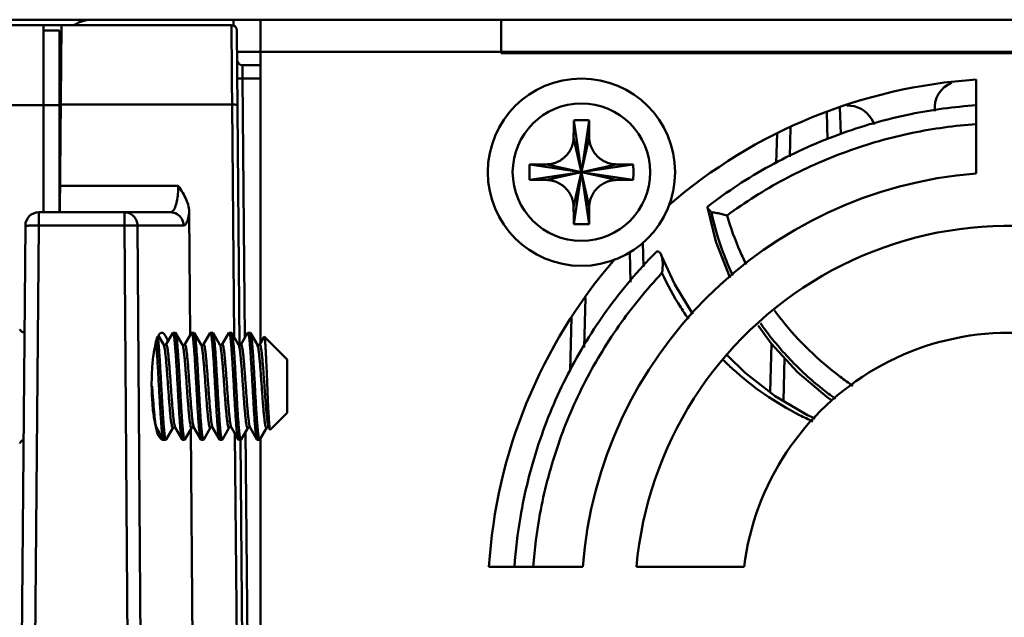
# Model space of a CAD drawing. Header units: millimetres. Extents: x -630 to -92, y 209 to 969.
# Tile 7 of 24: x -239 to -203, y 452 to 474. Entities that reach past the tile are written whole.
import ezdxf

# ---------------------------------------------------------------- set-up
doc = ezdxf.new("R2010")
doc.units = ezdxf.units.MM
doc.header["$LTSCALE"] = 32.67
doc.linetypes.add('AM_ISO08W050', pattern=[18, 12, -1.5, 3, -1.5])
doc.layers.add('AM_10', color=7, linetype='AM_ISO08W050', lineweight=50)

msp = doc.modelspace()

# ---------------------------------------------------------------- linework, layer by layer
at = {"layer": 'AM_10', "color": 7, "linetype": 'Continuous'}
for p, q in [((-242.659, 474.482), (-163.247, 474.482)), ((-231.347, 474.482), (-231.347, 474.26)), ((-230.347, 462.393), (-230.347, 474.482)), ((-221.347, 474.482), (-221.347, 473.232)), ((-312.847, 474.282), (-231.43, 474.282)), ((-238.452, 467.282), (-238.452, 474.282)), ((-237.852, 474.082), (-238.452, 474.082)), ((-237.852, 467.282), (-237.852, 474.082)), ((-237.847, 467.282), (-237.786, 474.282)), ((-231.127, 462.33), (-231.23, 474.084)), ((-231.223, 473.282), (-173.472, 473.282)), ((-183.347, 473.232), (-221.347, 473.232)), ((-218.457, 473.282), (-218.458, 473.232)), ((-216.236, 473.232), (-216.238, 473.278)), ((-210.958, 473.232), (-210.957, 473.278)), ((-208.736, 473.232), (-208.738, 473.278)), ((-203.458, 473.232), (-203.457, 473.278)), ((-231.02, 472.782), (-230.347, 472.782)), ((-230.929, 462.596), (-231.014, 472.287)), ((-231.014, 472.287), (-230.347, 472.287)), ((-203.597, 472.242), (-203.597, 468.733)), ((-312.847, 471.282), (-237.852, 471.282)), ((-237.812, 471.308), (-231.405, 471.308)), ((-231.33, 462.621), (-231.405, 471.308)), ((-208.684, 471.218), (-208.657, 470.21)), ((-209.178, 471.013), (-209.152, 470.001)), ((-207.394, 470.568), (-207.511, 470.771)), ((-218.631, 466.844), (-218.064, 470.72)), ((-218.064, 466.844), (-218.631, 470.72)), ((-210.56, 469.357), (-210.531, 470.454)), ((-218.64, 467.49), (-218.055, 470.075)), ((-218.055, 467.49), (-218.64, 470.075)), ((-211.066, 469.126), (-211.037, 470.233)), ((-220.285, 468.499), (-216.409, 469.066)), ((-220.285, 469.066), (-216.409, 468.499)), ((-219.64, 468.49), (-217.055, 469.075)), ((-219.64, 469.075), (-217.055, 468.49)), ((-237.839, 468.273), (-233.422, 468.273)), ((-213.639, 467.471), (-213.637, 467.492)), ((-238.633, 467.282), (-238.633, 466.787)), ((-238.633, 467.282), (-233.709, 467.282)), ((-235.433, 466.787), (-235.433, 467.282)), ((-233.005, 467.255), (-232.972, 462.694)), ((-239.133, 466.787), (-239.343, 442.787)), ((-238.633, 466.787), (-238.839, 443.291)), ((-238.633, 466.787), (-235.433, 466.787)), ((-235.264, 443.291), (-235.433, 466.787)), ((-234.774, 443.291), (-234.942, 466.787)), ((-234.942, 466.787), (-233.219, 466.787)), ((-216.051, 466.149), (-216.027, 465.241)), ((-216.541, 465.795), (-216.512, 464.667)), ((-218.247, 462.224), (-218.198, 464.088)), ((-218.769, 461.371), (-218.717, 463.346)), ((-233.961, 462.33), (-234.158, 462.67)), ((-233.627, 462.773), (-233.884, 462.33)), ((-233.627, 462.773), (-233.616, 462.782)), ((-233.616, 462.782), (-233.529, 462.782)), ((-233.518, 462.773), (-233.529, 462.782)), ((-233.261, 462.33), (-233.518, 462.773)), ((-232.927, 462.773), (-233.184, 462.33)), ((-232.927, 462.773), (-232.916, 462.782)), ((-232.916, 462.782), (-232.829, 462.782)), ((-232.818, 462.773), (-232.829, 462.782)), ((-232.561, 462.33), (-232.818, 462.773)), ((-232.227, 462.773), (-232.484, 462.33)), ((-232.227, 462.773), (-232.216, 462.782)), ((-232.216, 462.782), (-232.129, 462.782)), ((-232.118, 462.773), (-232.129, 462.782)), ((-231.861, 462.33), (-232.118, 462.773)), ((-231.527, 462.773), (-231.784, 462.33)), ((-231.527, 462.773), (-231.516, 462.782)), ((-231.516, 462.782), (-231.429, 462.782)), ((-231.418, 462.773), (-231.429, 462.782)), ((-231.161, 462.33), (-231.418, 462.773)), ((-230.827, 462.773), (-231.084, 462.33)), ((-230.827, 462.773), (-230.816, 462.782)), ((-230.816, 462.782), (-230.729, 462.782)), ((-230.729, 462.782), (-230.718, 462.773)), ((-230.461, 462.33), (-230.718, 462.773)), ((-230.201, 462.636), (-230.208, 462.633)), ((-229.347, 461.782), (-230.201, 462.636)), ((-230.208, 462.633), (-230.384, 462.33)), ((-211.29, 460.557), (-211.243, 462.365)), ((-229.347, 459.782), (-229.347, 461.782)), ((-210.799, 460.233), (-210.757, 461.837)), ((-229.347, 459.782), (-229.979, 459.151)), ((-234.234, 459.234), (-233.977, 458.791)), ((-233.868, 458.791), (-233.611, 459.234)), ((-233.535, 459.236), (-233.534, 459.234)), ((-233.534, 459.234), (-233.277, 458.791)), ((-233.168, 458.791), (-232.911, 459.234)), ((-232.947, 459.171), (-232.887, 450.782)), ((-232.835, 459.236), (-232.834, 459.234)), ((-232.834, 459.234), (-232.577, 458.791)), ((-232.468, 458.791), (-232.211, 459.234)), ((-232.135, 459.236), (-232.134, 459.234)), ((-232.134, 459.234), (-231.877, 458.791)), ((-231.768, 458.791), (-231.511, 459.234)), ((-231.435, 459.236), (-231.434, 459.234)), ((-231.434, 459.234), (-231.177, 458.791)), ((-231.223, 450.438), (-231.298, 459)), ((-231.068, 458.791), (-230.811, 459.234)), ((-230.826, 450.782), (-230.899, 459.083)), ((-230.734, 459.234), (-230.477, 458.791)), ((-230.368, 458.791), (-230.111, 459.234)), ((-230.034, 459.234), (-229.987, 459.154)), ((-229.979, 459.151), (-229.987, 459.154)), ((-233.977, 458.791), (-233.966, 458.782)), ((-233.966, 458.782), (-233.879, 458.782)), ((-233.868, 458.791), (-233.879, 458.782)), ((-233.277, 458.791), (-233.266, 458.782)), ((-233.266, 458.782), (-233.179, 458.782)), ((-233.168, 458.791), (-233.179, 458.782)), ((-232.577, 458.791), (-232.566, 458.782)), ((-232.566, 458.782), (-232.479, 458.782)), ((-232.468, 458.791), (-232.479, 458.782)), ((-231.877, 458.791), (-231.866, 458.782)), ((-231.866, 458.782), (-231.779, 458.782)), ((-231.768, 458.791), (-231.779, 458.782)), ((-231.177, 458.791), (-231.166, 458.782)), ((-231.166, 458.782), (-231.079, 458.782)), ((-231.023, 450.435), (-231.096, 458.783)), ((-231.068, 458.791), (-231.079, 458.782)), ((-230.466, 458.782), (-230.477, 458.791)), ((-230.466, 458.782), (-230.379, 458.782)), ((-230.379, 458.782), (-230.368, 458.791)), ((-230.347, 458.827), (-230.347, 450.393)), ((-218.298, 454.032), (-221.807, 454.032)), ((-212.269, 454.032), (-216.291, 454.032))]:
    msp.add_line(p, q, dxfattribs=at)
for points in [[(-213.639, 467.471), (-213.32, 466.192), (-212.801, 464.852), (-212.788, 464.827)], [(-214.178, 463.478), (-214.856, 464.586), (-215.361, 465.681)], [(-211.74, 463.057), (-211.259, 462.383), (-210.271, 461.308), (-209.166, 460.371), (-208.968, 460.239)], [(-233.884, 462.33), (-233.888, 462.326), (-233.91, 462.313), (-233.943, 462.316), (-233.959, 462.328), (-233.96, 462.33)], [(-233.184, 462.33), (-233.188, 462.326), (-233.21, 462.313), (-233.243, 462.316), (-233.259, 462.328), (-233.26, 462.33)], [(-232.484, 462.33), (-232.488, 462.326), (-232.51, 462.313), (-232.543, 462.316), (-232.559, 462.328), (-232.56, 462.33)], [(-231.784, 462.33), (-231.788, 462.326), (-231.81, 462.313), (-231.843, 462.316), (-231.859, 462.328), (-231.86, 462.33)], [(-231.084, 462.33), (-231.087, 462.327), (-231.105, 462.315), (-231.139, 462.315), (-231.159, 462.328), (-231.16, 462.329)], [(-230.44, 462.315), (-230.459, 462.327), (-230.46, 462.329)], [(-230.384, 462.33), (-230.387, 462.327), (-230.407, 462.314), (-230.44, 462.315)], [(-209.613, 459.575), (-209.897, 459.7), (-211.106, 460.415), (-212.228, 461.279), (-212.906, 461.947)], [(-233.611, 459.234), (-233.609, 459.236), (-233.593, 459.248), (-233.56, 459.251), (-233.538, 459.239), (-233.535, 459.236)], [(-232.911, 459.234), (-232.909, 459.236), (-232.893, 459.248), (-232.86, 459.251)], [(-232.86, 459.251), (-232.838, 459.239), (-232.835, 459.236)], [(-232.211, 459.234), (-232.209, 459.236), (-232.193, 459.248), (-232.16, 459.251)], [(-232.16, 459.251), (-232.138, 459.239), (-232.135, 459.236)], [(-231.511, 459.234), (-231.509, 459.236), (-231.493, 459.248), (-231.46, 459.251)], [(-231.46, 459.251), (-231.438, 459.239), (-231.435, 459.236)], [(-230.811, 459.235), (-230.808, 459.238), (-230.786, 459.251), (-230.752, 459.248), (-230.735, 459.236), (-230.734, 459.234)], [(-230.111, 459.234), (-230.108, 459.237), (-230.092, 459.248), (-230.06, 459.251), (-230.037, 459.238), (-230.034, 459.235)]]:
    msp.add_lwpolyline(points, dxfattribs=at)
for radius in [3.5, 2.571]:
    msp.add_circle((-218.347, 468.782), radius, dxfattribs=at)
for centre, radius, start, end in [((-236.647, 473.282), 1.2, 90, 122.9462), ((-231.43, 474.082), 0.2, 0.5, 90), ((-231.02, 472.982), 0.2, 180.5, 270.0015), ((-202.347, 452.782), 19.5, 93.6753, 130.7807), ((-204.141, 471.194), 1, 111.2313, 187.3315), ((-208.377, 470.271), 1, 30, 92.6434), ((-202.347, 452.782), 16, 94.4808, 175.5192), ((-238.633, 466.782), 0.5, 90, 179.5), ((-202.347, 452.782), 14, 65.1225, 174.8775), ((-202.347, 452.782), 19.5, 139.1791, 176.3247), ((-239.147, 462.982), 0.2, 198, 263.8634), ((-202.347, 452.782), 10, 67.1808, 172.8192), ((-239.147, 458.582), 0.2, 106.3343, 162)]:
    msp.add_arc(centre, radius, start, end, dxfattribs=at)
for points, start_tangent, end_tangent in [([(-231.426, 473.885), (-231.429, 474.181), (-231.43, 474.282)], (-0.008145, 0.999967), (-0.008144, 0.999967)), ([(-231.417, 472.798), (-231.422, 473.413), (-231.426, 473.885)], (-0.008145, 0.999967), (-0.008145, 0.999967)), ([(-218.012, 473.232), (-218.01, 473.274)], (0.041557, 0.999136), (0.050455, 0.998726)), ([(-210.512, 473.232), (-210.51, 473.274)], (0.041557, 0.999136), (0.050455, 0.998726)), ([(-203.012, 473.232), (-203.01, 473.274)], (0.041557, 0.999136), (0.050455, 0.998726)), ([(-231.413, 472.285), (-231.417, 472.798)], (-0.008145, 0.999967), (-0.008145, 0.999967)), ([(-231.02, 472.745), (-231.02, 472.782)], (-0.012224, 0.999925), (-0.012238, 0.999925)), ([(-231.016, 472.471), (-231.018, 472.636), (-231.02, 472.745)], (-0.012215, 0.999925), (-0.012224, 0.999925)), ([(-231.412, 472.08), (-231.413, 472.285)], (-0.008145, 0.999967), (-0.008145, 0.999967)), ([(-231.014, 472.287), (-231.114, 472.286), (-231.187, 472.286), (-231.214, 472.287)], (-0.999962, -0.008726), (-0.008727, 0.999962)), ([(-231.014, 472.287), (-231.016, 472.471)], (-0.012222, 0.999925), (-0.012215, 0.999925)), ([(-231.405, 471.308), (-231.412, 472.08)], (-0.008145, 0.999967), (-0.008145, 0.999967)), ([(-231.405, 471.308), (-231.305, 471.309), (-231.232, 471.309), (-231.205, 471.308)], (0.999962, 0.008725), (0.008727, -0.999962)), ([(-213.637, 467.492), (-211.313, 469.013), (-208.754, 470.182), (-206.034, 470.954), (-203.599, 471.281)], (0.79333, 0.608791), (0.997725, 0.067418)), ([(-218.64, 470.075), (-218.638, 470.232), (-218.636, 470.397), (-218.634, 470.562), (-218.631, 470.72)], (0.011089, 0.999939), (0.017198, 0.999852)), ([(-218.631, 470.72), (-218.537, 470.721), (-218.442, 470.722), (-218.347, 470.722)], (0.999881, 0.015425), (1, 0)), ([(-218.347, 470.722), (-218.253, 470.722), (-218.158, 470.721), (-218.064, 470.72)], (1, 0), (0.999881, -0.015425)), ([(-218.064, 470.72), (-218.061, 470.562), (-218.059, 470.398), (-218.057, 470.233), (-218.055, 470.075)], (0.017198, -0.999852), (0.011089, -0.999939)), ([(-203.598, 470.579), (-205.977, 470.25), (-208.444, 469.549), (-210.775, 468.507), (-212.905, 467.164)], (-0.997547, -0.07), (-0.806129, -0.591739)), ([(-219.64, 469.075), (-219.497, 469.087), (-219.374, 469.116), (-219.269, 469.154), (-219.177, 469.199), (-219.092, 469.252), (-219.012, 469.313), (-218.937, 469.381), (-218.87, 469.456), (-218.812, 469.534), (-218.759, 469.623), (-218.71, 469.728), (-218.672, 469.843), (-218.648, 469.961), (-218.64, 470.075)], (0.999939, 0.011089), (0.011089, 0.999939)), ([(-218.055, 470.075), (-218.046, 469.961), (-218.023, 469.844), (-217.986, 469.73), (-217.938, 469.627), (-217.885, 469.537), (-217.826, 469.458), (-217.759, 469.383), (-217.685, 469.314), (-217.605, 469.253), (-217.52, 469.2), (-217.427, 469.155), (-217.321, 469.116), (-217.197, 469.087), (-217.055, 469.075)], (0.011089, -0.999939), (0.999939, -0.011089)), ([(-220.285, 468.499), (-220.287, 468.688), (-220.287, 468.877), (-220.285, 469.066)], (-0.015425, 0.999881), (0.015425, 0.999881)), ([(-220.285, 469.066), (-220.127, 469.068), (-219.963, 469.071), (-219.798, 469.073), (-219.64, 469.075)], (0.999852, 0.017198), (0.999939, 0.011089)), ([(-217.055, 469.075), (-216.897, 469.073), (-216.733, 469.071), (-216.568, 469.068), (-216.409, 469.066)], (0.999939, -0.011089), (0.999852, -0.017198)), ([(-216.409, 469.066), (-216.407, 468.877), (-216.407, 468.687), (-216.409, 468.499)], (0.015425, -0.999881), (-0.015425, -0.999881)), ([(-233.709, 467.282), (-233.616, 467.332), (-233.535, 467.475), (-233.472, 467.695), (-233.433, 467.969), (-233.422, 468.273)], (1, -0.000101), (-0.010771, 0.999942)), ([(-233.422, 468.273), (-233.251, 468.016), (-233.119, 467.759), (-233.035, 467.503), (-233.005, 467.255)], (0.585191, -0.810896), (0.007028, -0.999975)), ([(-219.64, 468.49), (-219.797, 468.491), (-219.962, 468.494), (-220.127, 468.496), (-220.285, 468.499)], (-0.999939, 0.011089), (-0.999852, 0.017198)), ([(-218.64, 467.49), (-218.648, 467.604), (-218.671, 467.721), (-218.709, 467.834), (-218.756, 467.938), (-218.81, 468.027), (-218.868, 468.106), (-218.935, 468.182), (-219.01, 468.25), (-219.09, 468.311), (-219.175, 468.364), (-219.268, 468.41), (-219.374, 468.448), (-219.497, 468.477), (-219.64, 468.49)], (-0.011089, 0.999939), (-0.999939, 0.011089)), ([(-217.055, 468.49), (-217.197, 468.477), (-217.321, 468.448), (-217.426, 468.41), (-217.517, 468.365), (-217.603, 468.313), (-217.683, 468.252), (-217.758, 468.183), (-217.825, 468.108), (-217.883, 468.03), (-217.936, 467.941), (-217.985, 467.837), (-218.023, 467.721), (-218.046, 467.604), (-218.055, 467.49)], (-0.999939, -0.011089), (-0.011089, -0.999939)), ([(-216.409, 468.499), (-216.567, 468.496), (-216.732, 468.494), (-216.896, 468.491), (-217.055, 468.49)], (-0.999852, -0.017198), (-0.999939, -0.011089)), ([(-218.631, 466.844), (-218.634, 467.002), (-218.636, 467.167), (-218.638, 467.331), (-218.64, 467.49)], (-0.017198, 0.999852), (-0.011089, 0.999939)), ([(-218.055, 467.49), (-218.057, 467.332), (-218.059, 467.167), (-218.061, 467.002), (-218.064, 466.844)], (-0.011089, -0.999939), (-0.017198, -0.999852)), ([(-213.486, 467.281), (-213.571, 467.373), (-213.627, 467.442), (-213.639, 467.471)], (-0.662982, 0.748635), (-0.190384, 0.98171)), ([(-235.433, 467.282), (-235.249, 467.246), (-235.09, 467.14), (-234.981, 466.978), (-234.942, 466.787)], (1, 0), (0.008557, -0.999963)), ([(-233.709, 467.282), (-233.465, 467.216), (-233.286, 467.035), (-233.219, 466.787)], (1, 0), (0.008557, -0.999963)), ([(-233.219, 466.787), (-233.138, 466.842), (-233.065, 467.003), (-233.005, 467.255)], (1, -0.000537), (0.177752, 0.984075)), ([(-212.905, 467.164), (-213.091, 467.214), (-213.288, 467.255), (-213.486, 467.281)], (-0.956701, 0.291071), (-0.995906, 0.090395)), ([(-213.486, 467.281), (-213.058, 465.8), (-212.69, 464.917)], (0.207316, -0.978274), (0.42329, -0.905994)), ([(-212.189, 465.335), (-212.415, 465.818), (-212.905, 467.164)], (-0.445707, 0.895179), (-0.278416, 0.960461)), ([(-238.633, 466.787), (-238.82, 466.788), (-238.983, 466.788), (-239.095, 466.788), (-239.133, 466.787)], (-0.999962, 0.008726), (-0.008727, -0.999962)), ([(-235.433, 466.787), (-235.215, 466.788), (-235.037, 466.788), (-234.942, 466.787)], (0.999974, 0.007154), (0.999336, -0.036442)), ([(-218.347, 466.842), (-218.442, 466.842), (-218.537, 466.843), (-218.631, 466.844)], (-1, 0), (-0.999881, 0.015425)), ([(-218.064, 466.844), (-218.158, 466.843), (-218.253, 466.842), (-218.347, 466.842)], (-0.999881, -0.015425), (-1, 0)), ([(-220.85, 454.035), (-220.629, 455.892), (-219.948, 458.623), (-218.855, 461.23), (-217.381, 463.639), (-215.568, 465.785)], (0.06771, 0.997705), (0.701347, 0.71282)), ([(-215.568, 465.785), (-215.556, 465.795), (-215.544, 465.804), (-215.533, 465.812)], (0.772313, 0.635242), (0.799922, 0.600104)), ([(-215.533, 465.812), (-215.498, 465.818), (-215.462, 465.81), (-215.427, 465.786), (-215.392, 465.744), (-215.361, 465.682), (-215.361, 465.681)], (0.942504, 0.334196), (0.367684, -0.929951)), ([(-215.361, 465.681), (-215.335, 465.599), (-215.317, 465.491), (-215.308, 465.357), (-215.314, 465.197), (-215.336, 465.014)], (0.367684, -0.929951), (-0.164424, -0.98639)), ([(-215.336, 465.014), (-216.95, 463.034), (-218.269, 460.835), (-219.26, 458.469), (-219.898, 455.998), (-220.147, 454.034)], (-0.685675, -0.727908), (-0.070247, -0.99753)), ([(-215.336, 465.014), (-214.634, 463.727), (-214.342, 463.291)], (0.418154, -0.908376), (0.575942, -0.817491)), ([(-208.203, 460.797), (-208.678, 461.137), (-209.84, 462.132), (-210.862, 463.258), (-211.132, 463.61)], (-0.826936, 0.562296), (-0.59419, 0.804324)), ([(-211.656, 463.135), (-211.564, 463.006), (-210.543, 461.779), (-209.36, 460.695), (-208.853, 460.314)], (0.575854, -0.817553), (0.815025, -0.579426)), ([(-234.253, 462.44), (-234.154, 462.682)], (0.231453, 0.972846), (0.559271, 0.828985)), ([(-234.154, 462.682), (-234.03, 462.782)], (0.559271, 0.828985), (0.999999, 0.001213)), ([(-234.03, 462.782), (-233.904, 462.683), (-233.894, 462.667)], (0.999999, 0.001213), (0.545109, -0.838365)), ([(-233.894, 462.667), (-233.805, 462.455)], (0.545109, -0.838365), (0.256873, -0.966445)), ([(-233.616, 462.782), (-233.615, 462.782)], (1, 0), (0.997262, -0.073951)), ([(-233.615, 462.782), (-233.599, 462.758), (-233.581, 462.684), (-233.563, 462.562), (-233.546, 462.398), (-233.529, 462.196)], (0.997262, -0.073951), (0.078534, -0.996911)), ([(-233.18, 458.782), (-233.198, 458.812), (-233.217, 458.902), (-233.237, 459.048), (-233.256, 459.246), (-233.276, 459.494), (-233.295, 459.784), (-233.315, 460.102), (-233.334, 460.437), (-233.354, 460.782), (-233.373, 461.128), (-233.392, 461.463), (-233.412, 461.78), (-233.432, 462.07), (-233.451, 462.318), (-233.47, 462.516), (-233.49, 462.662), (-233.509, 462.752), (-233.516, 462.774)], (-0.995398, 0.095825), (-0.491771, 0.870725)), ([(-232.916, 462.782), (-232.897, 462.752), (-232.877, 462.662), (-232.858, 462.516), (-232.839, 462.318), (-232.819, 462.07), (-232.799, 461.78), (-232.78, 461.463), (-232.76, 461.128), (-232.741, 460.782), (-232.722, 460.437), (-232.702, 460.102), (-232.683, 459.784), (-232.663, 459.494), (-232.644, 459.246), (-232.624, 459.048), (-232.605, 458.902), (-232.585, 458.812), (-232.578, 458.791)], (1, 0), (0.49178, -0.870719)), ([(-232.48, 458.782), (-232.498, 458.812), (-232.518, 458.904), (-232.537, 459.053), (-232.556, 459.251), (-232.576, 459.495), (-232.595, 459.781), (-232.615, 460.095), (-232.634, 460.43), (-232.653, 460.78), (-232.673, 461.131), (-232.692, 461.465), (-232.712, 461.779), (-232.731, 462.066), (-232.751, 462.314), (-232.77, 462.512), (-232.79, 462.661), (-232.809, 462.752), (-232.816, 462.774)], (-0.99538, 0.096012), (-0.491639, 0.870799)), ([(-232.216, 462.782), (-232.197, 462.752), (-232.177, 462.661), (-232.158, 462.512), (-232.138, 462.314), (-232.119, 462.066), (-232.099, 461.779), (-232.08, 461.465), (-232.061, 461.131), (-232.041, 460.78), (-232.021, 460.43), (-232.002, 460.095), (-231.983, 459.781), (-231.963, 459.495), (-231.944, 459.251), (-231.925, 459.053), (-231.905, 458.904), (-231.885, 458.812), (-231.878, 458.791)], (1, 0), (0.492195, -0.870485)), ([(-231.78, 458.782), (-231.798, 458.813), (-231.818, 458.904), (-231.837, 459.053), (-231.857, 459.252), (-231.876, 459.499), (-231.895, 459.786), (-231.915, 460.099), (-231.934, 460.434), (-231.954, 460.785), (-231.973, 461.135), (-231.993, 461.47), (-232.012, 461.784), (-232.031, 462.069), (-232.051, 462.313), (-232.07, 462.511), (-232.09, 462.66), (-232.109, 462.752), (-232.116, 462.774)], (-0.995377, 0.096044), (-0.492272, 0.870441)), ([(-231.516, 462.782), (-231.497, 462.752), (-231.477, 462.66), (-231.457, 462.511), (-231.438, 462.313), (-231.419, 462.069), (-231.4, 461.784), (-231.38, 461.47), (-231.361, 461.135), (-231.341, 460.785), (-231.322, 460.434), (-231.302, 460.099), (-231.283, 459.786), (-231.263, 459.499), (-231.244, 459.252), (-231.225, 459.053), (-231.205, 458.904), (-231.185, 458.813), (-231.178, 458.791)], (1, 0), (0.492252, -0.870453)), ([(-231.08, 458.782), (-231.098, 458.812), (-231.117, 458.902), (-231.137, 459.048), (-231.156, 459.246), (-231.176, 459.494), (-231.195, 459.784), (-231.215, 460.102), (-231.234, 460.437), (-231.254, 460.783), (-231.273, 461.128), (-231.292, 461.463), (-231.312, 461.781), (-231.332, 462.07), (-231.351, 462.318), (-231.37, 462.516), (-231.39, 462.662), (-231.409, 462.752), (-231.416, 462.774)], (-0.995396, 0.095843), (-0.491738, 0.870743)), ([(-230.815, 462.782), (-230.816, 462.782)], (-0.995292, 0.096922), (-1, 0)), ([(-230.476, 458.792), (-230.484, 458.808), (-230.504, 458.894), (-230.523, 459.038), (-230.543, 459.236), (-230.562, 459.481), (-230.582, 459.766), (-230.601, 460.082), (-230.621, 460.419), (-230.64, 460.768), (-230.66, 461.117), (-230.679, 461.456), (-230.699, 461.774), (-230.718, 462.062), (-230.738, 462.31), (-230.757, 462.512), (-230.777, 462.661), (-230.797, 462.752), (-230.815, 462.782)], (-0.54917, 0.835711), (-0.995292, 0.096922)), ([(-230.716, 462.774), (-230.71, 462.753), (-230.69, 462.666), (-230.671, 462.524), (-230.652, 462.332), (-230.633, 462.094), (-230.614, 461.818), (-230.595, 461.511), (-230.576, 461.183), (-230.557, 460.844), (-230.538, 460.502), (-230.519, 460.169), (-230.5, 459.854), (-230.481, 459.566), (-230.462, 459.313), (-230.443, 459.104), (-230.424, 458.943), (-230.405, 458.836), (-230.385, 458.786), (-230.38, 458.787)], (0.487806, -0.872952), (0.962492, 0.271309)), ([(-229.992, 459.166), (-230.005, 459.238), (-230.018, 459.365), (-230.031, 459.543), (-230.045, 459.771), (-230.058, 460.038), (-230.071, 460.33), (-230.084, 460.643), (-230.097, 460.968), (-230.11, 461.288), (-230.123, 461.593), (-230.136, 461.874), (-230.149, 462.122), (-230.162, 462.329), (-230.175, 462.488), (-230.188, 462.592), (-230.2, 462.635)], (-0.361516, 0.932366), (-0.698009, 0.716089)), ([(-234.412, 460.782), (-234.398, 461.394), (-234.347, 461.948), (-234.263, 462.393), (-234.253, 462.44)], (-0.008899, 0.99996), (0.231453, 0.972846)), ([(-234.249, 462.43), (-234.238, 462.314), (-234.219, 462.067), (-234.199, 461.78), (-234.18, 461.465), (-234.161, 461.131), (-234.141, 460.78), (-234.121, 460.43), (-234.102, 460.095), (-234.083, 459.781), (-234.063, 459.495), (-234.044, 459.251), (-234.025, 459.053)], (0.098138, -0.995173), (0.107266, -0.99423)), ([(-234.141, 462.196), (-234.158, 462.398), (-234.176, 462.562), (-234.182, 462.607)], (-0.078534, 0.996911), (-0.133524, 0.991046)), ([(-233.959, 462.331), (-233.95, 462.305), (-233.929, 462.215), (-233.908, 462.073), (-233.887, 461.885)], (0.459735, -0.888056), (0.100514, -0.994936)), ([(-233.883, 462.329), (-233.867, 462.341), (-233.846, 462.305), (-233.825, 462.215), (-233.804, 462.073), (-233.783, 461.885)], (0.610008, 0.792395), (0.100514, -0.994936)), ([(-233.261, 462.33), (-233.253, 462.313), (-233.232, 462.229), (-233.211, 462.093), (-233.189, 461.91), (-233.168, 461.687), (-233.147, 461.431), (-233.126, 461.152), (-233.105, 460.86), (-233.084, 460.565), (-233.063, 460.278), (-233.041, 460.008), (-233.02, 459.767), (-232.999, 459.562), (-232.978, 459.401), (-232.957, 459.289), (-232.936, 459.231), (-232.915, 459.228), (-232.908, 459.232)], (0.502871, -0.864362), (0.78648, 0.617616)), ([(-233.183, 462.33), (-233.17, 462.342), (-233.149, 462.313), (-233.128, 462.229), (-233.107, 462.093), (-233.085, 461.91), (-233.064, 461.687), (-233.043, 461.431), (-233.022, 461.152), (-233.001, 460.86), (-232.98, 460.565), (-232.959, 460.278), (-232.938, 460.008), (-232.916, 459.767), (-232.895, 459.562), (-232.874, 459.401), (-232.853, 459.289), (-232.837, 459.234)], (0.522753, 0.852484), (0.783097, -0.621899)), ([(-232.562, 462.329), (-232.555, 462.319), (-232.534, 462.242), (-232.513, 462.112), (-232.492, 461.935), (-232.471, 461.716), (-232.45, 461.464), (-232.429, 461.188), (-232.407, 460.896), (-232.386, 460.601), (-232.365, 460.312), (-232.344, 460.04), (-232.323, 459.795), (-232.302, 459.585), (-232.281, 459.418), (-232.26, 459.3), (-232.238, 459.235), (-232.217, 459.226), (-232.207, 459.232)], (0.582544, -0.812799), (0.568751, 0.82251)), ([(-232.485, 462.33), (-232.473, 462.341), (-232.451, 462.319), (-232.43, 462.242), (-232.409, 462.112), (-232.388, 461.935), (-232.367, 461.716), (-232.346, 461.464), (-232.325, 461.188), (-232.304, 460.896), (-232.282, 460.601), (-232.261, 460.312), (-232.24, 460.04), (-232.219, 459.795), (-232.198, 459.585), (-232.177, 459.418), (-232.156, 459.3), (-232.135, 459.236)], (0.467209, 0.884147), (0.746349, -0.665555)), ([(-231.861, 462.329), (-231.858, 462.325), (-231.837, 462.254), (-231.816, 462.131), (-231.795, 461.959), (-231.773, 461.745), (-231.752, 461.497), (-231.731, 461.222), (-231.71, 460.932), (-231.689, 460.637), (-231.668, 460.347), (-231.647, 460.072), (-231.626, 459.823), (-231.604, 459.609), (-231.583, 459.436), (-231.562, 459.312), (-231.541, 459.24), (-231.52, 459.224), (-231.508, 459.233)], (0.683705, -0.729759), (0.462837, 0.886444)), ([(-231.786, 462.331), (-231.775, 462.34), (-231.754, 462.325), (-231.733, 462.254), (-231.712, 462.131), (-231.691, 461.959), (-231.67, 461.745), (-231.648, 461.497), (-231.627, 461.222), (-231.606, 460.932), (-231.585, 460.637), (-231.564, 460.347), (-231.543, 460.072), (-231.522, 459.823), (-231.5, 459.609), (-231.479, 459.436), (-231.458, 459.312), (-231.437, 459.24)], (0.468497, 0.883465), (0.611348, -0.791362)), ([(-231.159, 462.331), (-231.142, 462.276), (-231.121, 462.166), (-231.1, 462.008), (-231.079, 461.806), (-231.058, 461.568), (-231.037, 461.303), (-231.016, 461.019), (-230.995, 460.727), (-230.974, 460.437), (-230.953, 460.159), (-230.933, 459.903), (-230.912, 459.678), (-230.891, 459.491), (-230.87, 459.351), (-230.849, 459.26), (-230.828, 459.223), (-230.812, 459.235)], (0.818353, -0.574715), (0.636142, 0.771572)), ([(-231.086, 462.333), (-231.08, 462.336), (-231.059, 462.333), (-231.038, 462.276), (-231.017, 462.165), (-230.996, 462.006), (-230.975, 461.804), (-230.954, 461.566), (-230.933, 461.3), (-230.912, 461.016), (-230.891, 460.724), (-230.87, 460.434), (-230.849, 460.156), (-230.828, 459.9), (-230.807, 459.675), (-230.786, 459.489), (-230.766, 459.349), (-230.745, 459.259), (-230.735, 459.234)], (0.762884, 0.646535), (0.457784, -0.889063)), ([(-230.46, 462.33), (-230.451, 462.308)], (0.465746, -0.884918), (0.318133, -0.948046)), ([(-230.451, 462.308), (-230.43, 462.221), (-230.409, 462.083), (-230.388, 461.9), (-230.367, 461.677), (-230.346, 461.423), (-230.326, 461.146), (-230.305, 460.856), (-230.284, 460.564), (-230.263, 460.28), (-230.242, 460.013), (-230.221, 459.773), (-230.2, 459.569), (-230.179, 459.407), (-230.158, 459.294), (-230.137, 459.233), (-230.116, 459.227), (-230.107, 459.232)], (0.318133, -0.948046), (0.658328, 0.752731)), ([(-230.383, 462.329), (-230.368, 462.341), (-230.347, 462.307), (-230.326, 462.218), (-230.305, 462.079), (-230.284, 461.895), (-230.263, 461.671), (-230.242, 461.416), (-230.221, 461.138), (-230.2, 460.848), (-230.179, 460.556), (-230.158, 460.272), (-230.137, 460.005), (-230.116, 459.766), (-230.095, 459.563), (-230.074, 459.403), (-230.053, 459.291), (-230.035, 459.233)], (0.602903, 0.797814), (0.811088, -0.584924)), ([(-233.935, 459.033), (-233.954, 459.219), (-233.972, 459.45), (-233.991, 459.721), (-234.01, 460.019), (-234.029, 460.336), (-234.047, 460.671), (-234.066, 461.01), (-234.085, 461.34), (-234.104, 461.652), (-234.122, 461.941), (-234.141, 462.196)], (-0.111873, 0.993723), (-0.078534, 0.996911)), ([(-233.529, 462.196), (-233.51, 461.941), (-233.491, 461.652), (-233.473, 461.34), (-233.454, 461.01), (-233.435, 460.671), (-233.416, 460.336), (-233.397, 460.019), (-233.379, 459.721), (-233.36, 459.45), (-233.341, 459.219), (-233.323, 459.033), (-233.304, 458.895), (-233.285, 458.81), (-233.278, 458.791)], (0.078534, -0.996911), (0.48325, -0.875483)), ([(-233.887, 461.885), (-233.866, 461.657), (-233.845, 461.398), (-233.823, 461.117), (-233.802, 460.824), (-233.781, 460.529), (-233.76, 460.243), (-233.739, 459.977), (-233.718, 459.74), (-233.697, 459.54), (-233.675, 459.384), (-233.654, 459.279), (-233.633, 459.228), (-233.612, 459.232), (-233.61, 459.233)], (0.100514, -0.994936), (0.817617, 0.575763)), ([(-233.783, 461.885), (-233.762, 461.657), (-233.741, 461.398), (-233.719, 461.117), (-233.698, 460.824), (-233.677, 460.529), (-233.656, 460.243), (-233.635, 459.977), (-233.614, 459.74), (-233.593, 459.54), (-233.572, 459.384), (-233.55, 459.279), (-233.537, 459.232)], (0.100514, -0.994936), (0.734986, -0.678082)), ([(-213.045, 461.76), (-212.696, 461.429), (-211.5, 460.48), (-210.196, 459.705), (-209.696, 459.466)], (0.711207, -0.702982), (0.913277, -0.40734)), ([(-234.252, 459.246), (-234.326, 459.615), (-234.387, 460.17), (-234.412, 460.782)], (-0.225654, 0.974207), (-0.008899, 0.99996)), ([(-234.395, 460.783), (-234.375, 460.493), (-234.353, 460.209), (-234.332, 459.946), (-234.311, 459.713), (-234.29, 459.518), (-234.269, 459.369), (-234.248, 459.27), (-234.238, 459.235)], (0.071264, -0.997457), (0.458464, -0.888713)), ([(-234.234, 459.17), (-234.252, 459.246)], (-0.234386, 0.972144), (-0.225654, 0.974207)), ([(-234.238, 459.235), (-234.237, 459.233)], (0.458464, -0.888713), (0.519574, -0.854426)), ([(-234.12, 458.882), (-234.234, 459.17)], (-0.570683, 0.821171), (-0.234386, 0.972144)), ([(-234.025, 459.053), (-234.005, 458.904), (-233.985, 458.812), (-233.978, 458.791)], (0.107266, -0.99423), (0.492187, -0.87049)), ([(-233.88, 458.782), (-233.897, 458.81), (-233.916, 458.895), (-233.935, 459.033)], (-0.995994, 0.089421), (-0.111873, 0.993723)), ([(-232.837, 459.234), (-232.835, 459.233)], (0.783097, -0.621899), (0.824528, -0.565821)), ([(-232.135, 459.236), (-232.134, 459.235), (-232.134, 459.235)], (0.746349, -0.665555), (0.769491, -0.638658)), ([(-231.437, 459.24), (-231.433, 459.235)], (0.611348, -0.791362), (0.668472, -0.743738)), ([(-229.986, 459.154), (-229.992, 459.166)], (-0.525178, 0.850992), (-0.361516, 0.932366)), ([(-233.994, 458.782), (-234.12, 458.882)], (-0.999999, -0.001213), (-0.570683, 0.821171)), ([(-233.974, 458.785), (-233.994, 458.782)], (-0.955396, -0.295327), (-0.999999, -0.001213)), ([(-233.879, 458.782), (-233.88, 458.782)], (-1, 0), (-0.995994, 0.089421)), ([(-233.179, 458.782), (-233.18, 458.782)], (-1, 0), (-0.995398, 0.095825)), ([(-232.479, 458.782), (-232.48, 458.782)], (-1, 0), (-0.99538, 0.096012)), ([(-231.779, 458.782), (-231.78, 458.782)], (-1, 0), (-0.995377, 0.096044)), ([(-231.079, 458.782), (-231.08, 458.782)], (-1, 0), (-0.995396, 0.095843))]:
    msp.add_spline(points, degree=3, dxfattribs=dict(at, start_tangent=start_tangent, end_tangent=end_tangent))

doc.saveas('drawing.dxf')
